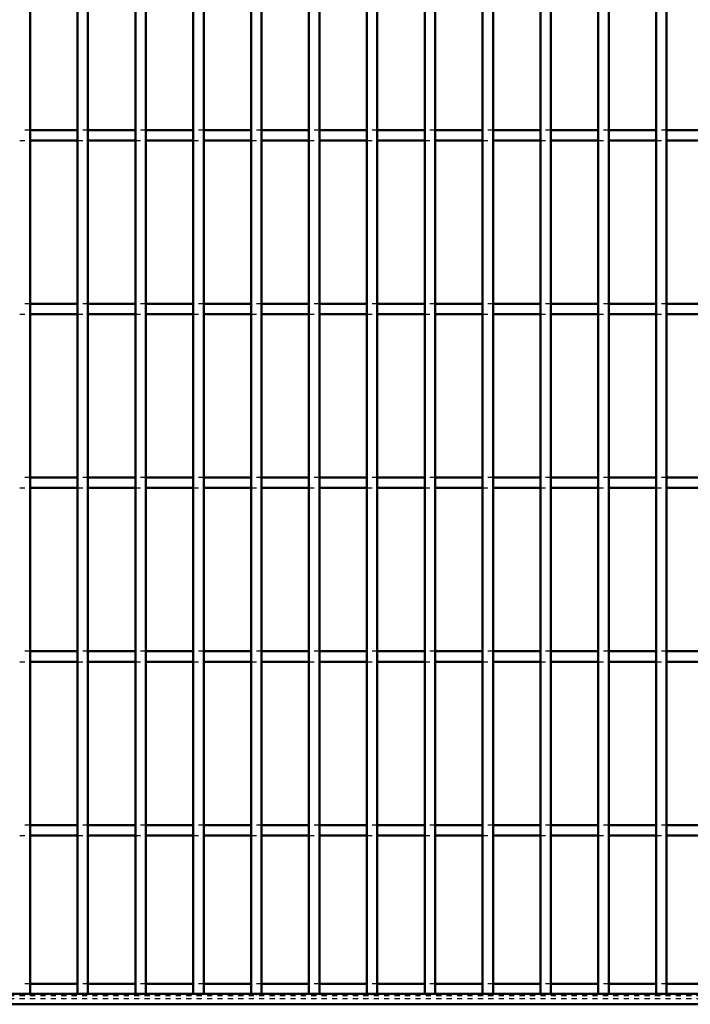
# Model space of a CAD drawing. Header units: millimetres. Extents: x -846 to 505, y -500 to 878.
# Tile 3 of 29: x -301 to -172, y -500 to -311. Entities that reach past the tile are written whole.
import ezdxf

# ---------------------------------------------------------------- set-up
doc = ezdxf.new("R2010")
doc.units = ezdxf.units.MM
doc.linetypes.add('Dashed', pattern=[2, 1, -1])
for name, color, linetype, lineweight in [('2d ConnectionPoints', 7, 'Continuous', 50), ('AM_0', 7, 'Continuous', 50), ('AM_9', 6, 'Dashed', 25)]:
    doc.layers.add(name, color=color, linetype=linetype, lineweight=lineweight)

# ---------------------------------------------------------------- blocks, each defined once
blk = doc.blocks.new('2_lnfmakrfmex93b5qbc3560ivj________0_in_LPP2303311211100010003500_4')
at = {"layer": 'AM_0'}
for p, q in [((-289.86, -496.05), (-298.97, -496.05)), ((-278.75, -496.05), (-287.86, -496.05)), ((-267.64, -496.05), (-276.75, -496.05)), ((-256.53, -496.05), (-265.64, -496.05)), ((-245.42, -496.05), (-254.53, -496.05)), ((-234.31, -496.05), (-243.42, -496.05)), ((-223.2, -496.05), (-232.31, -496.05)), ((-212.09, -496.05), (-221.2, -496.05)), ((-200.98, -496.05), (-210.09, -496.05)), ((-189.87, -496.05), (-198.98, -496.05)), ((-178.76, -496.05), (-187.87, -496.05)), ((-167.65, -496.05), (-176.76, -496.05)), ((500, -498), (-500, -498)), ((500, -500), (-500, -500))]:
    blk.add_line(p, q, dxfattribs=at)
at = {"layer": 'AM_9'}
for p, q in [((-298.97, -496.05), (-300.97, -496.05)), ((-287.86, -496.05), (-289.86, -496.05)), ((-276.75, -496.05), (-278.75, -496.05)), ((-265.64, -496.05), (-267.64, -496.05)), ((-254.53, -496.05), (-256.53, -496.05)), ((-243.42, -496.05), (-245.42, -496.05)), ((-232.31, -496.05), (-234.31, -496.05)), ((-221.2, -496.05), (-223.2, -496.05)), ((-210.09, -496.05), (-212.09, -496.05)), ((-198.98, -496.05), (-200.98, -496.05)), ((-187.87, -496.05), (-189.87, -496.05)), ((-176.76, -496.05), (-178.76, -496.05)), ((500, -498.4), (-500, -498.4)), ((500, -498.92), (-500, -498.92))]:
    blk.add_line(p, q, dxfattribs=at)
blk = doc.blocks.new('20_necfqskto5u8noveb5todontp________0_in_LPP2303311211100010003500_4')
at = {"layer": 'AM_0'}
for q in [(-298.97, 498), (-300.97, -498)]:
    blk.add_line((-298.97, -498), q, dxfattribs=at)
blk = doc.blocks.new('21_eg8vif5kfrhfakrnw5qr1wggf________0_in_LPP2303311211100010003500_4')
at = {"layer": 'AM_0'}
for p, q in [((-289.86, -498), (-289.86, 498)), ((-287.86, -498), (-287.86, 498)), ((-287.86, -498), (-289.86, -498))]:
    blk.add_line(p, q, dxfattribs=at)
blk = doc.blocks.new('22_4sfs73fw6g1takpzsq5rlfj6m________0_in_LPP2303311211100010003500_4')
at = {"layer": 'AM_0'}
for p, q in [((-278.75, -498), (-278.75, 498)), ((-276.75, -498), (-276.75, 498)), ((-276.75, -498), (-278.75, -498))]:
    blk.add_line(p, q, dxfattribs=at)
blk = doc.blocks.new('23_lznalbl0s6sj12xkjocuk17mw________0_in_LPP2303311211100010003500_4')
at = {"layer": 'AM_0'}
for p, q in [((-267.64, -498), (-267.64, 498)), ((-265.64, -498), (-265.64, 498)), ((-265.64, -498), (-267.64, -498))]:
    blk.add_line(p, q, dxfattribs=at)
blk = doc.blocks.new('24_hgav5y0k9aha8xj8r1btwnxrp________0_in_LPP2303311211100010003500_4')
at = {"layer": 'AM_0'}
for p, q in [((-256.53, -498), (-256.53, 498)), ((-254.53, -498), (-254.53, 498)), ((-254.53, -498), (-256.53, -498))]:
    blk.add_line(p, q, dxfattribs=at)
blk = doc.blocks.new('25_4n2hrt0wx9lc3ptjf1jnvwwke________0_in_LPP2303311211100010003500_4')
at = {"layer": 'AM_0'}
for p, q in [((-245.42, -498), (-245.42, 498)), ((-243.42, -498), (-243.42, 498)), ((-243.42, -498), (-245.42, -498))]:
    blk.add_line(p, q, dxfattribs=at)
blk = doc.blocks.new('26_73d1kexlggreqqf6lpxh9jsrp________0_in_LPP2303311211100010003500_4')
at = {"layer": 'AM_0'}
for p, q in [((-234.31, -498), (-234.31, 498)), ((-232.31, -498), (-232.31, 498)), ((-232.31, -498), (-234.31, -498))]:
    blk.add_line(p, q, dxfattribs=at)
blk = doc.blocks.new('27_ncbb27b5kfml85mpddlrlgbvl________0_in_LPP2303311211100010003500_4')
at = {"layer": 'AM_0'}
for p, q in [((-223.2, -498), (-223.2, 498)), ((-221.2, -498), (-221.2, 498)), ((-221.2, -498), (-223.2, -498))]:
    blk.add_line(p, q, dxfattribs=at)
blk = doc.blocks.new('28_days4nboyeokbztx7sr0o3vne________0_in_LPP2303311211100010003500_4')
at = {"layer": 'AM_0'}
for p, q in [((-212.09, -498), (-212.09, 498)), ((-210.09, -498), (-210.09, 498)), ((-210.09, -498), (-212.09, -498))]:
    blk.add_line(p, q, dxfattribs=at)
blk = doc.blocks.new('29_uhd0n9tc4ziecb9isyiri1j7d________0_in_LPP2303311211100010003500_4')
at = {"layer": 'AM_0'}
for p, q in [((-200.98, -498), (-200.98, 498)), ((-198.98, -498), (-198.98, 498)), ((-198.98, -498), (-200.98, -498))]:
    blk.add_line(p, q, dxfattribs=at)
blk = doc.blocks.new('30_ayqgvk0cl1bwfyljgalonxqjg________0_in_LPP2303311211100010003500_4')
at = {"layer": 'AM_0'}
for p, q in [((-189.87, -498), (-189.87, 498)), ((-187.87, -498), (-187.87, 498)), ((-187.87, -498), (-189.87, -498))]:
    blk.add_line(p, q, dxfattribs=at)
blk = doc.blocks.new('31_66mew9d8ink8aiweulc0qtn3c________0_in_LPP2303311211100010003500_4')
at = {"layer": 'AM_0'}
for p, q in [((-178.76, -498), (-178.76, 498)), ((-176.76, -498), (-176.76, 498)), ((-176.76, -498), (-178.76, -498))]:
    blk.add_line(p, q, dxfattribs=at)
blk = doc.blocks.new('93_wv7fgqgxc75nrhhcb6vxe8kmf________0_in_LPP2303311211100010003500_4')
at = {"layer": 'AM_0'}
for p, q in [((-289.86, -465.62), (-298.97, -465.62)), ((-298.97, -467.62), (-298.97, -465.62)), ((-289.86, -465.62), (-289.86, -467.62)), ((-287.86, -467.62), (-287.86, -465.62)), ((-278.75, -465.62), (-287.86, -465.62)), ((-278.75, -465.62), (-278.75, -467.62)), ((-267.64, -465.62), (-276.75, -465.62)), ((-276.75, -467.62), (-276.75, -465.62)), ((-267.64, -465.62), (-267.64, -467.62)), ((-265.64, -467.62), (-265.64, -465.62)), ((-256.53, -465.62), (-265.64, -465.62)), ((-256.53, -465.62), (-256.53, -467.62)), ((-254.53, -467.62), (-254.53, -465.62)), ((-245.42, -465.62), (-254.53, -465.62)), ((-245.42, -465.62), (-245.42, -467.62)), ((-243.42, -467.62), (-243.42, -465.62)), ((-234.31, -465.62), (-243.42, -465.62)), ((-234.31, -465.62), (-234.31, -467.62)), ((-223.2, -465.62), (-232.31, -465.62)), ((-232.31, -467.62), (-232.31, -465.62)), ((-223.2, -465.62), (-223.2, -467.62)), ((-221.2, -467.62), (-221.2, -465.62)), ((-212.09, -465.62), (-221.2, -465.62)), ((-212.09, -465.62), (-212.09, -467.62)), ((-200.98, -465.62), (-210.09, -465.62)), ((-210.09, -467.62), (-210.09, -465.62)), ((-200.98, -465.62), (-200.98, -467.62)), ((-198.98, -467.62), (-198.98, -465.62)), ((-189.87, -465.62), (-198.98, -465.62)), ((-189.87, -465.62), (-189.87, -467.62)), ((-187.87, -467.62), (-187.87, -465.62)), ((-178.76, -465.62), (-187.87, -465.62)), ((-178.76, -465.62), (-178.76, -467.62)), ((-176.76, -467.62), (-176.76, -465.62)), ((-167.65, -465.62), (-176.76, -465.62)), ((-289.86, -467.62), (-298.97, -467.62)), ((-278.75, -467.62), (-287.86, -467.62)), ((-267.64, -467.62), (-276.75, -467.62)), ((-256.53, -467.62), (-265.64, -467.62)), ((-245.42, -467.62), (-254.53, -467.62)), ((-234.31, -467.62), (-243.42, -467.62)), ((-223.2, -467.62), (-232.31, -467.62)), ((-212.09, -467.62), (-221.2, -467.62)), ((-200.98, -467.62), (-210.09, -467.62)), ((-189.87, -467.62), (-198.98, -467.62)), ((-178.76, -467.62), (-187.87, -467.62)), ((-167.65, -467.62), (-176.76, -467.62))]:
    blk.add_line(p, q, dxfattribs=at)
at = {"layer": 'AM_9'}
for p, q in [((-298.97, -465.62), (-300.97, -465.62)), ((-287.86, -465.62), (-289.86, -465.62)), ((-276.75, -465.62), (-278.75, -465.62)), ((-265.64, -465.62), (-267.64, -465.62)), ((-254.53, -465.62), (-256.53, -465.62)), ((-243.42, -465.62), (-245.42, -465.62)), ((-232.31, -465.62), (-234.31, -465.62)), ((-221.2, -465.62), (-223.2, -465.62)), ((-210.09, -465.62), (-212.09, -465.62)), ((-198.98, -465.62), (-200.98, -465.62)), ((-187.87, -465.62), (-189.87, -465.62)), ((-176.76, -465.62), (-178.76, -465.62)), ((-300.97, -467.62), (-298.97, -467.62)), ((-289.86, -467.62), (-287.86, -467.62)), ((-278.75, -467.62), (-276.75, -467.62)), ((-267.64, -467.62), (-265.64, -467.62)), ((-256.53, -467.62), (-254.53, -467.62)), ((-245.42, -467.62), (-243.42, -467.62)), ((-234.31, -467.62), (-232.31, -467.62)), ((-223.2, -467.62), (-221.2, -467.62)), ((-212.09, -467.62), (-210.09, -467.62)), ((-200.98, -467.62), (-198.98, -467.62)), ((-189.87, -467.62), (-187.87, -467.62)), ((-178.76, -467.62), (-176.76, -467.62))]:
    blk.add_line(p, q, dxfattribs=at)
blk = doc.blocks.new('94_i56scqaszcszrdznsnin90aoa________0_in_LPP2303311211100010003500_4')
at = {"layer": 'AM_0'}
for p, q in [((-289.86, -432.29), (-298.97, -432.29)), ((-298.97, -434.29), (-298.97, -432.29)), ((-289.86, -432.29), (-289.86, -434.29)), ((-287.86, -434.29), (-287.86, -432.29)), ((-278.75, -432.29), (-287.86, -432.29)), ((-278.75, -432.29), (-278.75, -434.29)), ((-267.64, -432.29), (-276.75, -432.29)), ((-276.75, -434.29), (-276.75, -432.29)), ((-267.64, -432.29), (-267.64, -434.29)), ((-265.64, -434.29), (-265.64, -432.29)), ((-256.53, -432.29), (-265.64, -432.29)), ((-256.53, -432.29), (-256.53, -434.29)), ((-254.53, -434.29), (-254.53, -432.29)), ((-245.42, -432.29), (-254.53, -432.29)), ((-245.42, -432.29), (-245.42, -434.29)), ((-243.42, -434.29), (-243.42, -432.29)), ((-234.31, -432.29), (-243.42, -432.29)), ((-234.31, -432.29), (-234.31, -434.29)), ((-223.2, -432.29), (-232.31, -432.29)), ((-232.31, -434.29), (-232.31, -432.29)), ((-223.2, -432.29), (-223.2, -434.29)), ((-221.2, -434.29), (-221.2, -432.29)), ((-212.09, -432.29), (-221.2, -432.29)), ((-212.09, -432.29), (-212.09, -434.29)), ((-200.98, -432.29), (-210.09, -432.29)), ((-210.09, -434.29), (-210.09, -432.29)), ((-200.98, -432.29), (-200.98, -434.29)), ((-198.98, -434.29), (-198.98, -432.29)), ((-189.87, -432.29), (-198.98, -432.29)), ((-189.87, -432.29), (-189.87, -434.29)), ((-187.87, -434.29), (-187.87, -432.29)), ((-178.76, -432.29), (-187.87, -432.29)), ((-178.76, -432.29), (-178.76, -434.29)), ((-176.76, -434.29), (-176.76, -432.29)), ((-167.65, -432.29), (-176.76, -432.29)), ((-289.86, -434.29), (-298.97, -434.29)), ((-278.75, -434.29), (-287.86, -434.29)), ((-267.64, -434.29), (-276.75, -434.29)), ((-256.53, -434.29), (-265.64, -434.29)), ((-245.42, -434.29), (-254.53, -434.29)), ((-234.31, -434.29), (-243.42, -434.29)), ((-223.2, -434.29), (-232.31, -434.29)), ((-212.09, -434.29), (-221.2, -434.29)), ((-200.98, -434.29), (-210.09, -434.29)), ((-189.87, -434.29), (-198.98, -434.29)), ((-178.76, -434.29), (-187.87, -434.29)), ((-167.65, -434.29), (-176.76, -434.29))]:
    blk.add_line(p, q, dxfattribs=at)
at = {"layer": 'AM_9'}
for p, q in [((-298.97, -432.29), (-300.97, -432.29)), ((-287.86, -432.29), (-289.86, -432.29)), ((-276.75, -432.29), (-278.75, -432.29)), ((-265.64, -432.29), (-267.64, -432.29)), ((-254.53, -432.29), (-256.53, -432.29)), ((-243.42, -432.29), (-245.42, -432.29)), ((-232.31, -432.29), (-234.31, -432.29)), ((-221.2, -432.29), (-223.2, -432.29)), ((-210.09, -432.29), (-212.09, -432.29)), ((-198.98, -432.29), (-200.98, -432.29)), ((-187.87, -432.29), (-189.87, -432.29)), ((-176.76, -432.29), (-178.76, -432.29)), ((-300.97, -434.29), (-298.97, -434.29)), ((-289.86, -434.29), (-287.86, -434.29)), ((-278.75, -434.29), (-276.75, -434.29)), ((-267.64, -434.29), (-265.64, -434.29)), ((-256.53, -434.29), (-254.53, -434.29)), ((-245.42, -434.29), (-243.42, -434.29)), ((-234.31, -434.29), (-232.31, -434.29)), ((-223.2, -434.29), (-221.2, -434.29)), ((-212.09, -434.29), (-210.09, -434.29)), ((-200.98, -434.29), (-198.98, -434.29)), ((-189.87, -434.29), (-187.87, -434.29)), ((-178.76, -434.29), (-176.76, -434.29))]:
    blk.add_line(p, q, dxfattribs=at)
blk = doc.blocks.new('95_fgn2yy6kl0y6ap6v9z364tbod________0_in_LPP2303311211100010003500_4')
at = {"layer": 'AM_0'}
for p, q in [((-289.86, -398.96), (-298.97, -398.96)), ((-298.97, -400.96), (-298.97, -398.96)), ((-289.86, -398.96), (-289.86, -400.96)), ((-287.86, -400.96), (-287.86, -398.96)), ((-278.75, -398.96), (-287.86, -398.96)), ((-278.75, -398.96), (-278.75, -400.96)), ((-267.64, -398.96), (-276.75, -398.96)), ((-276.75, -400.96), (-276.75, -398.96)), ((-267.64, -398.96), (-267.64, -400.96)), ((-265.64, -400.96), (-265.64, -398.96)), ((-256.53, -398.96), (-265.64, -398.96)), ((-256.53, -398.96), (-256.53, -400.96)), ((-254.53, -400.96), (-254.53, -398.96)), ((-245.42, -398.96), (-254.53, -398.96)), ((-245.42, -398.96), (-245.42, -400.96)), ((-243.42, -400.96), (-243.42, -398.96)), ((-234.31, -398.96), (-243.42, -398.96)), ((-234.31, -398.96), (-234.31, -400.96)), ((-223.2, -398.96), (-232.31, -398.96)), ((-232.31, -400.96), (-232.31, -398.96)), ((-223.2, -398.96), (-223.2, -400.96)), ((-221.2, -400.96), (-221.2, -398.96)), ((-212.09, -398.96), (-221.2, -398.96)), ((-212.09, -398.96), (-212.09, -400.96)), ((-200.98, -398.96), (-210.09, -398.96)), ((-210.09, -400.96), (-210.09, -398.96)), ((-200.98, -398.96), (-200.98, -400.96)), ((-198.98, -400.96), (-198.98, -398.96)), ((-189.87, -398.96), (-198.98, -398.96)), ((-189.87, -398.96), (-189.87, -400.96)), ((-187.87, -400.96), (-187.87, -398.96)), ((-178.76, -398.96), (-187.87, -398.96)), ((-178.76, -398.96), (-178.76, -400.96)), ((-176.76, -400.96), (-176.76, -398.96)), ((-167.65, -398.96), (-176.76, -398.96)), ((-289.86, -400.96), (-298.97, -400.96)), ((-278.75, -400.96), (-287.86, -400.96)), ((-267.64, -400.96), (-276.75, -400.96)), ((-256.53, -400.96), (-265.64, -400.96)), ((-245.42, -400.96), (-254.53, -400.96)), ((-234.31, -400.96), (-243.42, -400.96)), ((-223.2, -400.96), (-232.31, -400.96)), ((-212.09, -400.96), (-221.2, -400.96)), ((-200.98, -400.96), (-210.09, -400.96)), ((-189.87, -400.96), (-198.98, -400.96)), ((-178.76, -400.96), (-187.87, -400.96)), ((-167.65, -400.96), (-176.76, -400.96))]:
    blk.add_line(p, q, dxfattribs=at)
at = {"layer": 'AM_9'}
for p, q in [((-298.97, -398.96), (-300.97, -398.96)), ((-287.86, -398.96), (-289.86, -398.96)), ((-276.75, -398.96), (-278.75, -398.96)), ((-265.64, -398.96), (-267.64, -398.96)), ((-254.53, -398.96), (-256.53, -398.96)), ((-243.42, -398.96), (-245.42, -398.96)), ((-232.31, -398.96), (-234.31, -398.96)), ((-221.2, -398.96), (-223.2, -398.96)), ((-210.09, -398.96), (-212.09, -398.96)), ((-198.98, -398.96), (-200.98, -398.96)), ((-187.87, -398.96), (-189.87, -398.96)), ((-176.76, -398.96), (-178.76, -398.96)), ((-300.97, -400.96), (-298.97, -400.96)), ((-289.86, -400.96), (-287.86, -400.96)), ((-278.75, -400.96), (-276.75, -400.96)), ((-267.64, -400.96), (-265.64, -400.96)), ((-256.53, -400.96), (-254.53, -400.96)), ((-245.42, -400.96), (-243.42, -400.96)), ((-234.31, -400.96), (-232.31, -400.96)), ((-223.2, -400.96), (-221.2, -400.96)), ((-212.09, -400.96), (-210.09, -400.96)), ((-200.98, -400.96), (-198.98, -400.96)), ((-189.87, -400.96), (-187.87, -400.96)), ((-178.76, -400.96), (-176.76, -400.96))]:
    blk.add_line(p, q, dxfattribs=at)
blk = doc.blocks.new('96_9dgxrnkaziv7z45r5p77ers0l________0_in_LPP2303311211100010003500_4')
at = {"layer": 'AM_0'}
for p, q in [((-289.86, -365.63), (-298.97, -365.63)), ((-298.97, -367.63), (-298.97, -365.63)), ((-289.86, -365.63), (-289.86, -367.63)), ((-287.86, -367.63), (-287.86, -365.63)), ((-278.75, -365.63), (-287.86, -365.63)), ((-278.75, -365.63), (-278.75, -367.63)), ((-267.64, -365.63), (-276.75, -365.63)), ((-276.75, -367.63), (-276.75, -365.63)), ((-267.64, -365.63), (-267.64, -367.63)), ((-265.64, -367.63), (-265.64, -365.63)), ((-256.53, -365.63), (-265.64, -365.63)), ((-256.53, -365.63), (-256.53, -367.63)), ((-254.53, -367.63), (-254.53, -365.63)), ((-245.42, -365.63), (-254.53, -365.63)), ((-245.42, -365.63), (-245.42, -367.63)), ((-243.42, -367.63), (-243.42, -365.63)), ((-234.31, -365.63), (-243.42, -365.63)), ((-234.31, -365.63), (-234.31, -367.63)), ((-223.2, -365.63), (-232.31, -365.63)), ((-232.31, -367.63), (-232.31, -365.63)), ((-223.2, -365.63), (-223.2, -367.63)), ((-221.2, -367.63), (-221.2, -365.63)), ((-212.09, -365.63), (-221.2, -365.63)), ((-212.09, -365.63), (-212.09, -367.63)), ((-200.98, -365.63), (-210.09, -365.63)), ((-210.09, -367.63), (-210.09, -365.63)), ((-200.98, -365.63), (-200.98, -367.63)), ((-198.98, -367.63), (-198.98, -365.63)), ((-189.87, -365.63), (-198.98, -365.63)), ((-189.87, -365.63), (-189.87, -367.63)), ((-187.87, -367.63), (-187.87, -365.63)), ((-178.76, -365.63), (-187.87, -365.63)), ((-178.76, -365.63), (-178.76, -367.63)), ((-176.76, -367.63), (-176.76, -365.63)), ((-167.65, -365.63), (-176.76, -365.63)), ((-289.86, -367.63), (-298.97, -367.63)), ((-278.75, -367.63), (-287.86, -367.63)), ((-267.64, -367.63), (-276.75, -367.63)), ((-256.53, -367.63), (-265.64, -367.63)), ((-245.42, -367.63), (-254.53, -367.63)), ((-234.31, -367.63), (-243.42, -367.63)), ((-223.2, -367.63), (-232.31, -367.63)), ((-212.09, -367.63), (-221.2, -367.63)), ((-200.98, -367.63), (-210.09, -367.63)), ((-189.87, -367.63), (-198.98, -367.63)), ((-178.76, -367.63), (-187.87, -367.63)), ((-167.65, -367.63), (-176.76, -367.63))]:
    blk.add_line(p, q, dxfattribs=at)
at = {"layer": 'AM_9'}
for p, q in [((-298.97, -365.63), (-300.97, -365.63)), ((-287.86, -365.63), (-289.86, -365.63)), ((-276.75, -365.63), (-278.75, -365.63)), ((-265.64, -365.63), (-267.64, -365.63)), ((-254.53, -365.63), (-256.53, -365.63)), ((-243.42, -365.63), (-245.42, -365.63)), ((-232.31, -365.63), (-234.31, -365.63)), ((-221.2, -365.63), (-223.2, -365.63)), ((-210.09, -365.63), (-212.09, -365.63)), ((-198.98, -365.63), (-200.98, -365.63)), ((-187.87, -365.63), (-189.87, -365.63)), ((-176.76, -365.63), (-178.76, -365.63)), ((-300.97, -367.63), (-298.97, -367.63)), ((-289.86, -367.63), (-287.86, -367.63)), ((-278.75, -367.63), (-276.75, -367.63)), ((-267.64, -367.63), (-265.64, -367.63)), ((-256.53, -367.63), (-254.53, -367.63)), ((-245.42, -367.63), (-243.42, -367.63)), ((-234.31, -367.63), (-232.31, -367.63)), ((-223.2, -367.63), (-221.2, -367.63)), ((-212.09, -367.63), (-210.09, -367.63)), ((-200.98, -367.63), (-198.98, -367.63)), ((-189.87, -367.63), (-187.87, -367.63)), ((-178.76, -367.63), (-176.76, -367.63))]:
    blk.add_line(p, q, dxfattribs=at)
blk = doc.blocks.new('97_a80v5q3fpsa75q1qkbtko1zic________0_in_LPP2303311211100010003500_4')
at = {"layer": 'AM_0'}
for p, q in [((-289.86, -332.3), (-298.97, -332.3)), ((-298.97, -334.3), (-298.97, -332.3)), ((-289.86, -332.3), (-289.86, -334.3)), ((-287.86, -334.3), (-287.86, -332.3)), ((-278.75, -332.3), (-287.86, -332.3)), ((-278.75, -332.3), (-278.75, -334.3)), ((-267.64, -332.3), (-276.75, -332.3)), ((-276.75, -334.3), (-276.75, -332.3)), ((-267.64, -332.3), (-267.64, -334.3)), ((-265.64, -334.3), (-265.64, -332.3)), ((-256.53, -332.3), (-265.64, -332.3)), ((-256.53, -332.3), (-256.53, -334.3)), ((-254.53, -334.3), (-254.53, -332.3)), ((-245.42, -332.3), (-254.53, -332.3)), ((-245.42, -332.3), (-245.42, -334.3)), ((-243.42, -334.3), (-243.42, -332.3)), ((-234.31, -332.3), (-243.42, -332.3)), ((-234.31, -332.3), (-234.31, -334.3)), ((-223.2, -332.3), (-232.31, -332.3)), ((-232.31, -334.3), (-232.31, -332.3)), ((-223.2, -332.3), (-223.2, -334.3)), ((-221.2, -334.3), (-221.2, -332.3)), ((-212.09, -332.3), (-221.2, -332.3)), ((-212.09, -332.3), (-212.09, -334.3)), ((-200.98, -332.3), (-210.09, -332.3)), ((-210.09, -334.3), (-210.09, -332.3)), ((-200.98, -332.3), (-200.98, -334.3)), ((-198.98, -334.3), (-198.98, -332.3)), ((-189.87, -332.3), (-198.98, -332.3)), ((-189.87, -332.3), (-189.87, -334.3)), ((-187.87, -334.3), (-187.87, -332.3)), ((-178.76, -332.3), (-187.87, -332.3)), ((-178.76, -332.3), (-178.76, -334.3)), ((-176.76, -334.3), (-176.76, -332.3)), ((-167.65, -332.3), (-176.76, -332.3)), ((-289.86, -334.3), (-298.97, -334.3)), ((-278.75, -334.3), (-287.86, -334.3)), ((-267.64, -334.3), (-276.75, -334.3)), ((-256.53, -334.3), (-265.64, -334.3)), ((-245.42, -334.3), (-254.53, -334.3)), ((-234.31, -334.3), (-243.42, -334.3)), ((-223.2, -334.3), (-232.31, -334.3)), ((-212.09, -334.3), (-221.2, -334.3)), ((-200.98, -334.3), (-210.09, -334.3)), ((-189.87, -334.3), (-198.98, -334.3)), ((-178.76, -334.3), (-187.87, -334.3)), ((-167.65, -334.3), (-176.76, -334.3))]:
    blk.add_line(p, q, dxfattribs=at)
at = {"layer": 'AM_9'}
for p, q in [((-298.97, -332.3), (-300.97, -332.3)), ((-287.86, -332.3), (-289.86, -332.3)), ((-276.75, -332.3), (-278.75, -332.3)), ((-265.64, -332.3), (-267.64, -332.3)), ((-254.53, -332.3), (-256.53, -332.3)), ((-243.42, -332.3), (-245.42, -332.3)), ((-232.31, -332.3), (-234.31, -332.3)), ((-221.2, -332.3), (-223.2, -332.3)), ((-210.09, -332.3), (-212.09, -332.3)), ((-198.98, -332.3), (-200.98, -332.3)), ((-187.87, -332.3), (-189.87, -332.3)), ((-176.76, -332.3), (-178.76, -332.3)), ((-300.97, -334.3), (-298.97, -334.3)), ((-289.86, -334.3), (-287.86, -334.3)), ((-278.75, -334.3), (-276.75, -334.3)), ((-267.64, -334.3), (-265.64, -334.3)), ((-256.53, -334.3), (-254.53, -334.3)), ((-245.42, -334.3), (-243.42, -334.3)), ((-234.31, -334.3), (-232.31, -334.3)), ((-223.2, -334.3), (-221.2, -334.3)), ((-212.09, -334.3), (-210.09, -334.3)), ((-200.98, -334.3), (-198.98, -334.3)), ((-189.87, -334.3), (-187.87, -334.3)), ((-178.76, -334.3), (-176.76, -334.3))]:
    blk.add_line(p, q, dxfattribs=at)

msp = doc.modelspace()

# ---------------------------------------------------------------- linework, layer by layer
at = {"layer": '2d ConnectionPoints'}
for p in [(-299.97, -498), (-288.86, -498), (-277.75, -498), (-266.64, -498), (-255.53, -498), (-244.42, -498), (-233.31, -498), (-222.2, -498), (-211.09, -498), (-199.98, -498), (-188.87, -498), (-177.76, -498)]:
    msp.add_point(p, dxfattribs=at)

# ---------------------------------------------------------------- block references
for name in ['20_necfqskto5u8noveb5todontp________0_in_LPP2303311211100010003500_4', '21_eg8vif5kfrhfakrnw5qr1wggf________0_in_LPP2303311211100010003500_4', '22_4sfs73fw6g1takpzsq5rlfj6m________0_in_LPP2303311211100010003500_4', '23_lznalbl0s6sj12xkjocuk17mw________0_in_LPP2303311211100010003500_4', '24_hgav5y0k9aha8xj8r1btwnxrp________0_in_LPP2303311211100010003500_4', '25_4n2hrt0wx9lc3ptjf1jnvwwke________0_in_LPP2303311211100010003500_4', '26_73d1kexlggreqqf6lpxh9jsrp________0_in_LPP2303311211100010003500_4', '27_ncbb27b5kfml85mpddlrlgbvl________0_in_LPP2303311211100010003500_4', '28_days4nboyeokbztx7sr0o3vne________0_in_LPP2303311211100010003500_4', '29_uhd0n9tc4ziecb9isyiri1j7d________0_in_LPP2303311211100010003500_4', '30_ayqgvk0cl1bwfyljgalonxqjg________0_in_LPP2303311211100010003500_4', '31_66mew9d8ink8aiweulc0qtn3c________0_in_LPP2303311211100010003500_4', '97_a80v5q3fpsa75q1qkbtko1zic________0_in_LPP2303311211100010003500_4', '96_9dgxrnkaziv7z45r5p77ers0l________0_in_LPP2303311211100010003500_4', '95_fgn2yy6kl0y6ap6v9z364tbod________0_in_LPP2303311211100010003500_4', '94_i56scqaszcszrdznsnin90aoa________0_in_LPP2303311211100010003500_4', '93_wv7fgqgxc75nrhhcb6vxe8kmf________0_in_LPP2303311211100010003500_4', '2_lnfmakrfmex93b5qbc3560ivj________0_in_LPP2303311211100010003500_4']:
    msp.add_blockref(name, (0, 0))

doc.saveas('drawing.dxf')
